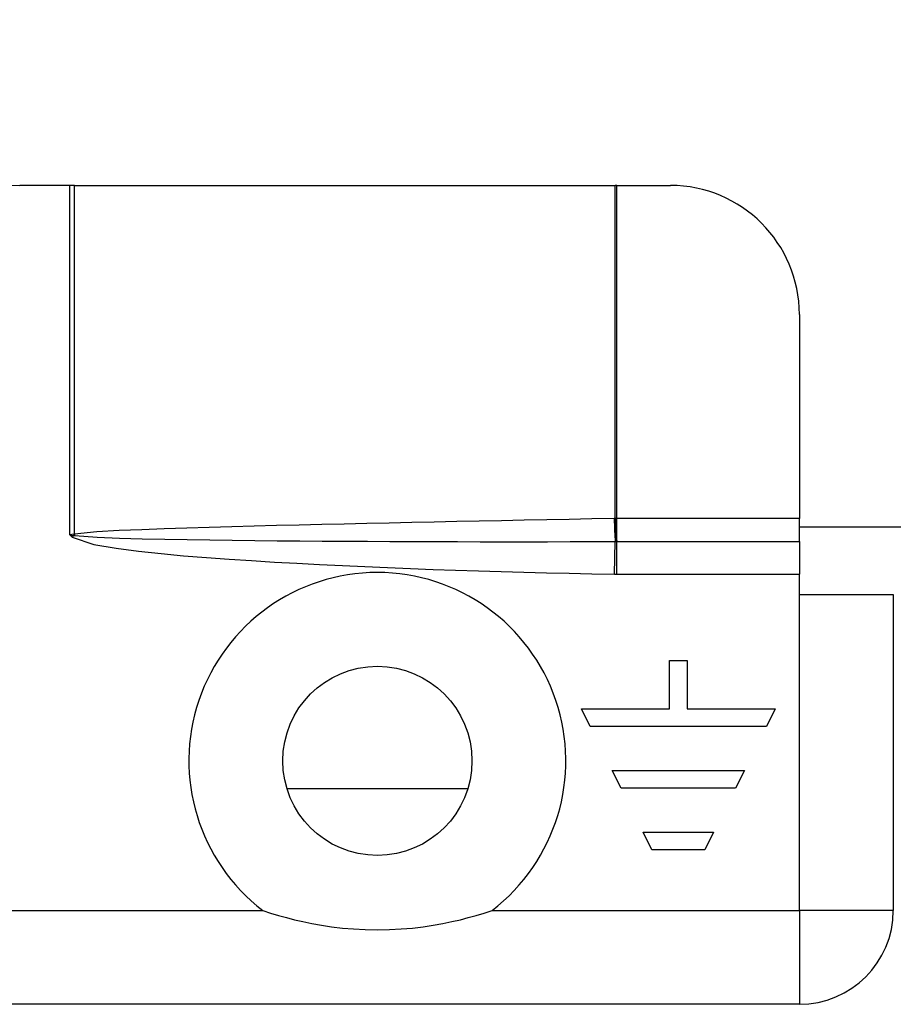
# Model space of a CAD drawing. Header units: inches. Extents: x 0 to 101, y -11 to 66.
# Tile 9 of 118: x 8.266 to 9.251, y 24.199 to 25.31. Entities that reach past the tile are written whole.
import ezdxf

# ---------------------------------------------------------------- set-up
doc = ezdxf.new("R2010")
doc.units = ezdxf.units.IN
doc.header["$LTSCALE"] = 6.067211
doc.header["$MEASUREMENT"] = 0
doc.layers.add('Visible Edges(ANSI)', color=7, linetype='Continuous', lineweight=25)
doc.layers.add('Visible Tangent Edges(ANSI)', color=7, linetype='Continuous', lineweight=25)

msp = doc.modelspace()

# ---------------------------------------------------------------- linework, layer by layer
at = {"layer": 'Visible Edges(ANSI)'}
for p, q in [((8.3224, 25.1225), (8.2658, 25.1225)), ((8.3274, 25.1225), (8.3224, 25.1225)), ((8.3274, 25.1225), (8.9376, 25.1225)), ((8.9394, 25.1225), (8.9376, 25.1225)), ((8.9394, 25.1225), (8.9997, 25.1225)), ((9.1452, 24.9771), (9.1452, 24.7469)), ((9.1452, 24.7209), (9.1452, 24.7469)), ((12.4361, 24.737), (9.1452, 24.737)), ((9.1452, 24.7209), (9.1452, 24.6839)), ((9.1452, 24.6606), (9.1452, 24.6839)), ((9.2512, 24.6606), (9.1452, 24.6606)), ((9.2512, 24.3046), (9.2512, 24.6606)), ((8.9987, 24.532), (8.9987, 24.5867)), ((8.9987, 24.5867), (9.0186, 24.5867)), ((9.0186, 24.5867), (9.0186, 24.532)), ((8.9093, 24.5121), (8.8993, 24.532)), ((8.8993, 24.532), (8.9987, 24.532)), ((9.0186, 24.532), (9.118, 24.532)), ((9.118, 24.532), (9.1081, 24.5121)), ((9.1081, 24.5121), (8.9093, 24.5121)), ((8.9341, 24.4624), (9.0833, 24.4624)), ((8.9441, 24.4425), (8.9341, 24.4624)), ((9.0833, 24.4624), (9.0733, 24.4425)), ((8.7711, 24.4418), (8.5673, 24.4418)), ((9.0733, 24.4425), (8.9441, 24.4425)), ((8.9789, 24.3729), (8.9689, 24.3928)), ((8.9689, 24.3928), (9.0485, 24.3928)), ((9.0485, 24.3928), (9.0385, 24.3729)), ((9.0385, 24.3729), (8.9789, 24.3729)), ((9.1452, 24.1987), (7.2015, 24.1987))]:
    msp.add_line(p, q, dxfattribs=at)
at = {"layer": 'Visible Edges(ANSI)', "flags": 128}
msp.add_lwpolyline([(8.5399, 24.3046), (8.5487, 24.3017), (8.5577, 24.299), (8.5667, 24.2965), (8.5757, 24.2942), (8.5852, 24.292), (8.5954, 24.2899), (8.6062, 24.2879), (8.6176, 24.2862), (8.6297, 24.2848), (8.6423, 24.2837), (8.6555, 24.283), (8.6692, 24.2827), (8.683, 24.283), (8.6962, 24.2837), (8.7088, 24.2848), (8.7208, 24.2862), (8.7323, 24.2879), (8.7431, 24.2899), (8.7532, 24.292), (8.7628, 24.2942), (8.7718, 24.2965), (8.7808, 24.299), (8.7897, 24.3017), (8.7986, 24.3046)], dxfattribs=at)
at = {"layer": 'Visible Edges(ANSI)'}
msp.add_circle((8.6692, 24.4734), 0.1067, dxfattribs=at)
for centre, radius, start, end in [((8.2658, 25.3689), 0.2464, 180, 270), ((8.9997, 24.9771), 0.1455, 0, 90), ((9.1452, 24.3046), 0.1059, 270, 0)]:
    msp.add_arc(centre, radius, start, end, dxfattribs=at)
at = {"layer": 'Visible Tangent Edges(ANSI)'}
for p, q in [((8.3224, 24.7284), (8.3224, 25.1225)), ((8.3274, 24.7293), (8.3274, 25.1225)), ((8.9376, 24.7468), (8.9376, 25.1225)), ((8.9394, 24.7469), (8.9394, 25.1225)), ((8.9394, 24.7469), (8.9376, 24.7468)), ((9.1452, 24.7469), (8.9394, 24.7469)), ((8.9394, 24.7209), (8.9394, 24.7469)), ((8.3267, 24.7291), (8.3224, 24.7284)), ((8.3224, 24.7284), (8.3251, 24.7259)), ((8.3224, 24.7284), (8.3269, 24.7278)), ((8.3251, 24.7259), (8.3269, 24.7278)), ((8.9367, 24.6839), (8.9374, 24.7209)), ((8.9391, 24.7209), (8.9394, 24.7209)), ((8.9394, 24.6839), (8.9394, 24.7209)), ((8.9394, 24.7209), (9.1452, 24.7209)), ((8.9394, 24.6839), (9.1452, 24.6839)), ((9.1452, 24.3046), (9.1452, 24.6606)), ((7.5337, 24.3046), (8.5399, 24.3046)), ((8.7986, 24.3046), (9.1452, 24.3046)), ((9.1452, 24.3046), (9.1452, 24.1987)), ((9.2512, 24.3046), (9.1452, 24.3046))]:
    msp.add_line(p, q, dxfattribs=at)
at = {"layer": 'Visible Tangent Edges(ANSI)', "flags": 128}
for points in [[(8.9363, 24.7468), (8.911, 24.7463), (8.8856, 24.7458), (8.8602, 24.7453), (8.8348, 24.7448), (8.8094, 24.7443), (8.7841, 24.7438), (8.7587, 24.7433), (8.7333, 24.7427), (8.7079, 24.7422), (8.6825, 24.7417), (8.6572, 24.7411), (8.6318, 24.7405), (8.6064, 24.74), (8.581, 24.7394), (8.5556, 24.7388), (8.5303, 24.7381), (8.5049, 24.7374), (8.4795, 24.7367), (8.4541, 24.736), (8.4288, 24.7352), (8.4034, 24.7342), (8.378, 24.7332), (8.3527, 24.7318), (8.3274, 24.7293)], [(8.9376, 24.7468), (8.9375, 24.7468), (8.9375, 24.7468), (8.9374, 24.7468), (8.9374, 24.7468), (8.9373, 24.7468), (8.9373, 24.7468), (8.9372, 24.7468), (8.9372, 24.7468), (8.9371, 24.7468), (8.9371, 24.7468), (8.937, 24.7468), (8.937, 24.7468), (8.9369, 24.7468), (8.9369, 24.7468), (8.9368, 24.7468), (8.9368, 24.7468), (8.9367, 24.7468), (8.9367, 24.7468), (8.9366, 24.7468), (8.9365, 24.7468), (8.9365, 24.7468), (8.9364, 24.7468), (8.9364, 24.7468), (8.9363, 24.7468)], [(8.3251, 24.7259), (8.3492, 24.7176), (8.3744, 24.7132), (8.3998, 24.71), (8.4252, 24.7073), (8.4507, 24.7049), (8.4763, 24.7028), (8.5019, 24.701), (8.5274, 24.6993), (8.553, 24.6977), (8.5785, 24.6963), (8.6041, 24.6949), (8.6297, 24.6937), (8.6552, 24.6926), (8.6808, 24.6915), (8.7064, 24.6905), (8.732, 24.6895), (8.7575, 24.6887), (8.7831, 24.6878), (8.8087, 24.6871), (8.8343, 24.6863), (8.8599, 24.6857), (8.8855, 24.685), (8.9111, 24.6844), (8.9367, 24.6839)], [(8.3274, 24.7293), (8.3274, 24.7293), (8.3274, 24.7292), (8.3273, 24.7292), (8.3273, 24.7292), (8.3273, 24.7292), (8.3273, 24.7292), (8.3272, 24.7292), (8.3272, 24.7292), (8.3272, 24.7292), (8.3271, 24.7292), (8.3271, 24.7292), (8.3271, 24.7292), (8.327, 24.7292), (8.327, 24.7291), (8.327, 24.7291), (8.327, 24.7291), (8.3269, 24.7291), (8.3269, 24.7291), (8.3269, 24.7291), (8.3268, 24.7291), (8.3268, 24.7291), (8.3268, 24.7291), (8.3267, 24.7291), (8.3267, 24.7291)], [(8.3269, 24.7278), (8.3269, 24.7277), (8.327, 24.7277), (8.327, 24.7277), (8.327, 24.7277), (8.3271, 24.7277), (8.3271, 24.7277), (8.3272, 24.7277), (8.3272, 24.7277), (8.3273, 24.7276), (8.3273, 24.7276), (8.3273, 24.7276), (8.3274, 24.7276), (8.3274, 24.7276), (8.3275, 24.7276), (8.3275, 24.7276), (8.3275, 24.7276), (8.3276, 24.7276), (8.3276, 24.7276), (8.3277, 24.7276), (8.3277, 24.7276), (8.3277, 24.7276), (8.3278, 24.7275), (8.3278, 24.7275), (8.3279, 24.7275)], [(8.3279, 24.7275), (8.3531, 24.7258), (8.3785, 24.7248), (8.4039, 24.7241), (8.4293, 24.7236), (8.4547, 24.7231), (8.4801, 24.7227), (8.5055, 24.7224), (8.5309, 24.7221), (8.5563, 24.7218), (8.5817, 24.7216), (8.6071, 24.7214), (8.6325, 24.7212), (8.6579, 24.7211), (8.6833, 24.721), (8.7087, 24.7209), (8.7341, 24.7208), (8.7595, 24.7208), (8.785, 24.7207), (8.8104, 24.7207), (8.8358, 24.7207), (8.8612, 24.7207), (8.8866, 24.7208), (8.912, 24.7208), (8.9374, 24.7209)], [(8.9374, 24.7209), (8.9375, 24.7209), (8.9376, 24.7209), (8.9376, 24.7209), (8.9377, 24.7209), (8.9378, 24.7209), (8.9378, 24.7209), (8.9379, 24.7209), (8.938, 24.7209), (8.9381, 24.7209), (8.9381, 24.7209), (8.9382, 24.7209), (8.9383, 24.7209), (8.9383, 24.7209), (8.9384, 24.7209), (8.9385, 24.7209), (8.9386, 24.7209), (8.9386, 24.7209), (8.9387, 24.7209), (8.9388, 24.7209), (8.9388, 24.7209), (8.9389, 24.7209), (8.939, 24.7209), (8.939, 24.7209), (8.9391, 24.7209)], [(8.9367, 24.6839), (8.9368, 24.6839), (8.9369, 24.6839), (8.937, 24.6839), (8.9371, 24.6839), (8.9372, 24.6839), (8.9373, 24.6839), (8.9375, 24.6839), (8.9376, 24.6839), (8.9377, 24.6839), (8.9378, 24.6839), (8.9379, 24.6839), (8.938, 24.6839), (8.9381, 24.6839), (8.9383, 24.6839), (8.9384, 24.6839), (8.9385, 24.6839), (8.9386, 24.6839), (8.9387, 24.6839), (8.9388, 24.6839), (8.9389, 24.6839), (8.9391, 24.6839), (8.9392, 24.6839), (8.9393, 24.6839), (8.9394, 24.6839)]]:
    msp.add_lwpolyline(points, dxfattribs=at)
at = {"layer": 'Visible Tangent Edges(ANSI)'}
msp.add_arc((8.6692, 24.4734), 0.2126, 307.4694, 232.5306, dxfattribs=at)
for centre, major_axis, ratio, start_param, end_param in [((8.938, 24.7468), (-0.0007, 0.0339), 0.04762, 1.569859, 2.438449), ((8.9392, 24.7468), (0.0013, -0.0339), 0.047596, 4.71061, 5.58098), ((8.3281, 24.7291), (-0.0042, 0.0337), 0.040384, 1.565785, 1.605152), ((8.3291, 24.7293), (0.0079, -0.033), 0.046335, 4.701347, 4.753684)]:
    msp.add_ellipse(centre, major_axis=major_axis, ratio=ratio, start_param=start_param, end_param=end_param, dxfattribs=at)

doc.saveas('drawing.dxf')
